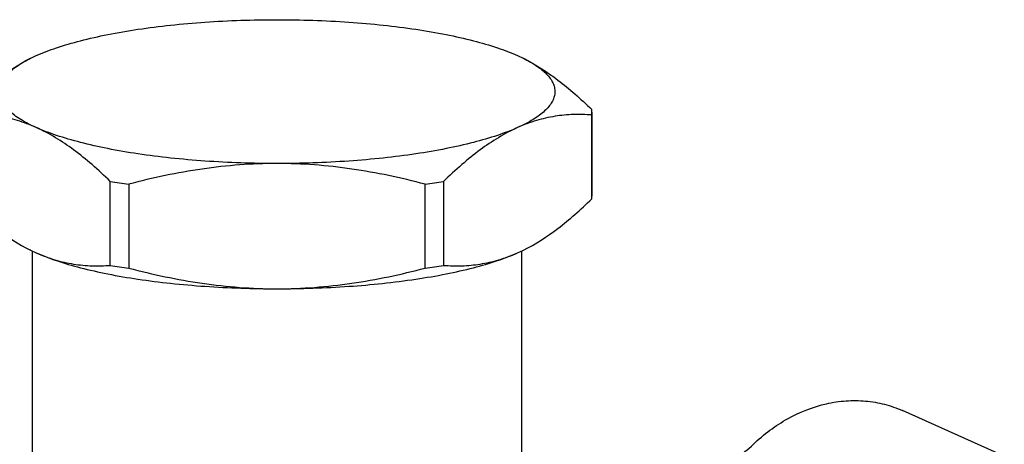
# Model space of a CAD drawing. Header units: millimetres. Extents: x 0 to 559, y 0 to 432.
# Tile 8 of 12: x 152 to 205, y 177 to 200. Entities that reach past the tile are written whole.
import ezdxf

# ---------------------------------------------------------------- set-up
doc = ezdxf.new("R2010")
doc.units = ezdxf.units.MM
doc.header["$LTSCALE"] = 30.734
doc.layers.get('0').update_dxf_attribs({"linetype": 'CONTINUOUS'})

msp = doc.modelspace()

# ---------------------------------------------------------------- linework, layer by layer
at = {"color": 7, "linetype": 'CONTINUOUS'}
for p, q in [((152.67, 198.189), (152.966, 198.328)), ((178.947, 198.328), (179.243, 198.189)), ((152.658, 198.183), (152.67, 198.189)), ((152.659, 198.183), (152.67, 198.189)), ((179.243, 198.189), (179.254, 198.183)), ((179.243, 198.189), (179.254, 198.183)), ((182.947, 190.593), (182.947, 195.124)), ((182.956, 195.272), (182.956, 190.741)), ((156.966, 187.007), (156.966, 191.537)), ((157.956, 191.389), (157.956, 186.859)), ((173.956, 186.859), (173.956, 191.389)), ((174.947, 191.537), (174.947, 187.007)), ((152.658, 187.829), (152.966, 187.684)), ((152.67, 187.824), (152.658, 187.829)), ((152.756, 187.783), (152.756, 160.055)), ((178.947, 187.684), (179.254, 187.829)), ((179.156, 187.783), (179.156, 160.932)), ((179.243, 187.824), (179.254, 187.829)), ((205.21, 176.701), (199.71, 179.166))]:
    msp.add_line(p, q, dxfattribs=at)
for centre, radius, start, end in [((181.807, 195.272), 1.149, 352.5808, 7.4192), ((164.033, 235.446), 44.474, 260.8562, 262.1463), ((167.797, 236.034), 45.068, 277.8552, 278.4974), ((168.146, 233.712), 42.719, 278.4942, 279.1598), ((181.807, 190.741), 1.149, 352.5808, 359.9816), ((163.918, 230.142), 43.692, 260.8446, 262.1578), ((167.742, 231.886), 45.454, 277.8579, 278.4947), ((168.086, 229.571), 43.114, 278.4973, 279.1568)]:
    msp.add_arc(centre, radius, start, end, dxfattribs=at)
for points, knots in [([(152.966, 198.328), (153.322, 198.488), (154.108, 198.786), (155.399, 199.16), (156.869, 199.49), (158.494, 199.767), (160.245, 199.989), (162.744, 200.206), (164.662, 200.269), (165.956, 200.269)], [0, 0, 0, 0, 0.088496, 0.190604, 0.305117, 0.430451, 0.564746, 0.705937, 1, 1, 1, 1]), ([(165.956, 200.269), (167.251, 200.269), (169.169, 200.206), (171.668, 199.989), (173.419, 199.767), (175.044, 199.49), (176.514, 199.16), (177.805, 198.786), (178.591, 198.488), (178.947, 198.328)], [0, 0, 0, 0, 0.294063, 0.435254, 0.569549, 0.694883, 0.809396, 0.911504, 1, 1, 1, 1]), ([(148.966, 195.42), (149.262, 195.708), (149.855, 196.258), (151.046, 197.238), (152.001, 197.858), (152.658, 198.183)], [0, 0, 0, 0, 0.267583, 0.524262, 1, 1, 1, 1]), ([(152.966, 194.446), (152.679, 194.575), (152.275, 194.779), (151.799, 195.097), (151.515, 195.328), (151.286, 195.565), (151.115, 195.807), (151.002, 196.052), (150.95, 196.302), (150.96, 196.553), (151.032, 196.801), (151.164, 197.045), (151.353, 197.285), (151.6, 197.521), (152.025, 197.845), (152.394, 198.052), (152.658, 198.183)], [0, 0, 0, 0, 0.170939, 0.244652, 0.310805, 0.369916, 0.42284, 0.470882, 0.51586, 0.560025, 0.605757, 0.655191, 0.709979, 0.771273, 0.839805, 1, 1, 1, 1]), ([(179.255, 198.183), (179.519, 198.052), (179.888, 197.845), (180.313, 197.521), (180.559, 197.285), (180.749, 197.045), (180.881, 196.801), (180.953, 196.553), (180.963, 196.302), (180.911, 196.052), (180.798, 195.807), (180.626, 195.565), (180.398, 195.328), (180.114, 195.097), (179.637, 194.779), (179.234, 194.575), (178.947, 194.446)], [0, 0, 0, 0, 0.160195, 0.228727, 0.290021, 0.344809, 0.394243, 0.439975, 0.48414, 0.529118, 0.57716, 0.630084, 0.689195, 0.755348, 0.829061, 1, 1, 1, 1]), ([(179.254, 198.183), (179.912, 197.858), (180.867, 197.238), (182.058, 196.258), (182.651, 195.708), (182.947, 195.42)], [0, 0, 0, 0, 0.475738, 0.732417, 1, 1, 1, 1]), ([(152.966, 194.446), (152.637, 194.593), (151.976, 194.842), (150.961, 195.074), (149.956, 195.166), (149.293, 195.149), (148.966, 195.124)], [0, 0, 0, 0, 0.263661, 0.515557, 0.759779, 1, 1, 1, 1]), ([(182.947, 195.124), (182.62, 195.149), (181.956, 195.166), (180.952, 195.074), (179.937, 194.842), (179.275, 194.593), (178.947, 194.446)], [0, 0, 0, 0, 0.240221, 0.484443, 0.736339, 1, 1, 1, 1]), ([(156.966, 191.537), (156.646, 191.848), (156.006, 192.441), (154.719, 193.482), (153.681, 194.126), (152.966, 194.446)], [0, 0, 0, 0, 0.269368, 0.526705, 1, 1, 1, 1]), ([(165.956, 192.505), (164.662, 192.505), (162.744, 192.568), (160.245, 192.785), (158.494, 193.007), (156.869, 193.285), (155.399, 193.614), (154.108, 193.989), (153.322, 194.287), (152.966, 194.446)], [0, 0, 0, 0, 0.294063, 0.435254, 0.569549, 0.694883, 0.809396, 0.911504, 1, 1, 1, 1]), ([(178.947, 194.446), (178.591, 194.287), (177.805, 193.989), (176.514, 193.614), (175.044, 193.285), (173.419, 193.007), (171.668, 192.785), (169.169, 192.568), (167.251, 192.505), (165.956, 192.505)], [0, 0, 0, 0, 0.088496, 0.190604, 0.305117, 0.430451, 0.564746, 0.705937, 1, 1, 1, 1]), ([(178.947, 194.446), (178.232, 194.126), (177.193, 193.482), (175.907, 192.441), (175.266, 191.848), (174.947, 191.537)], [0, 0, 0, 0, 0.473295, 0.730632, 1, 1, 1, 1]), ([(165.956, 192.505), (165.281, 192.505), (163.93, 192.454), (161.246, 192.154), (159.261, 191.732), (157.956, 191.389)], [0, 0, 0, 0, 0.250244, 0.500398, 1, 1, 1, 1]), ([(173.956, 191.389), (172.652, 191.732), (170.667, 192.154), (167.983, 192.454), (166.632, 192.505), (165.956, 192.505)], [0, 0, 0, 0, 0.499602, 0.749756, 1, 1, 1, 1]), ([(148.966, 190.593), (149.262, 190.305), (149.855, 189.754), (151.046, 188.775), (152.001, 188.154), (152.658, 187.829)], [0, 0, 0, 0, 0.267583, 0.524262, 1, 1, 1, 1]), ([(179.254, 187.829), (179.912, 188.154), (180.867, 188.775), (182.058, 189.754), (182.651, 190.305), (182.947, 190.593)], [0, 0, 0, 0, 0.475738, 0.732417, 1, 1, 1, 1]), ([(152.966, 187.684), (153.322, 187.525), (154.108, 187.227), (155.399, 186.852), (156.869, 186.523), (158.494, 186.245), (160.245, 186.024), (162.744, 185.806), (164.662, 185.743), (165.956, 185.743)], [0, 0, 0, 0, 0.088496, 0.190604, 0.305117, 0.430451, 0.564746, 0.705937, 1, 1, 1, 1]), ([(152.966, 187.684), (153.295, 187.537), (153.956, 187.288), (154.971, 187.057), (155.976, 186.964), (156.639, 186.982), (156.966, 187.007)], [0, 0, 0, 0, 0.263661, 0.515557, 0.759779, 1, 1, 1, 1]), ([(173.456, 186.263), (174.002, 186.345), (175.044, 186.523), (176.514, 186.852), (177.805, 187.227), (178.591, 187.525), (178.947, 187.684)], [0, 0, 0, 0, 0.29117, 0.557198, 0.794412, 1, 1, 1, 1]), ([(174.947, 187.007), (175.274, 186.982), (175.937, 186.964), (176.942, 187.057), (177.957, 187.288), (178.618, 187.537), (178.947, 187.684)], [0, 0, 0, 0, 0.240221, 0.484443, 0.736339, 1, 1, 1, 1]), ([(157.956, 186.859), (159.261, 186.516), (161.246, 186.094), (163.93, 185.795), (165.281, 185.743), (165.956, 185.743)], [0, 0, 0, 0, 0.499602, 0.749756, 1, 1, 1, 1]), ([(165.956, 185.743), (166.632, 185.743), (167.983, 185.795), (170.667, 186.094), (172.652, 186.516), (173.956, 186.859)], [0, 0, 0, 0, 0.250244, 0.500398, 1, 1, 1, 1]), ([(165.956, 185.743), (167.251, 185.743), (169.76, 185.826), (172.257, 186.084), (173.456, 186.263)], [0, 0, 0, 0, 0.516356, 1, 1, 1, 1]), ([(191.668, 177.346), (192.227, 177.884), (193.454, 178.808), (195.224, 179.505), (196.661, 179.72), (197.719, 179.712), (198.746, 179.535), (199.398, 179.306), (199.71, 179.166)], [0, 0, 0, 0, 0.266648, 0.520873, 0.643717, 0.764028, 0.882498, 1, 1, 1, 1]), ([(187.53, 176.137), (187.869, 176.038), (188.595, 175.943), (189.697, 176.116), (190.756, 176.587), (191.38, 177.069), (191.668, 177.346)], [0, 0, 0, 0, 0.235706, 0.479507, 0.734276, 1, 1, 1, 1])]:
    msp.add_open_spline(points, degree=3, knots=knots, dxfattribs=at)

doc.saveas('drawing.dxf')
